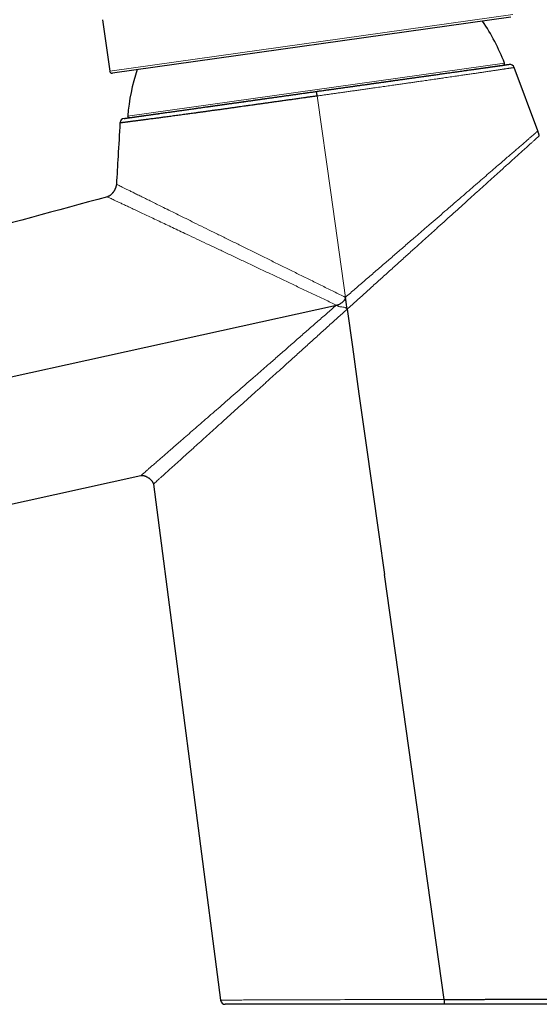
# Model space of a CAD drawing. Header units: millimetres. Extents: x 8 to 761, y 12 to 790.
# Tile 93 of 240: x 93 to 157, y 571 to 694. Entities that reach past the tile are written whole.
import ezdxf

# ---------------------------------------------------------------- set-up
doc = ezdxf.new("R2010")
doc.units = ezdxf.units.MM

msp = doc.modelspace()

# ---------------------------------------------------------------- linework, layer by layer
at = {"color": 252, "linetype": 'Continuous', "lineweight": 0}
for p, q in [((104.01, 687.42), (154.11, 694.46)), ((106.24, 681.83), (153.08, 688.41))]:
    msp.add_line(p, q, dxfattribs=at)
at = {"color": 7, "linetype": 'Continuous', "lineweight": 30}
for p, q in [((103.11, 693.81), (104.01, 687.42)), ((153.86, 694.12), (104.35, 687.16)), ((157.21, 679.97), (154.29, 687.86)), ((64.04, 627.45), (107.9, 637.12)), ((109.44, 636.05), (117.79, 571.89)), ((145.59, 571.97), (138.16, 624.83))]:
    msp.add_line(p, q, dxfattribs=at)
at = {"color": 252, "linetype": 'Continuous', "lineweight": 0, "flags": 128}
for points in [[(133.31, 659.28), (131.48, 672.33), (129.8, 684.32)], [(117.79, 571.89), (117.79, 571.89), (117.81, 571.89), (117.84, 571.89), (117.88, 571.89), (117.94, 571.89), (118.02, 571.89), (118.11, 571.89), (118.18, 571.89), (118.27, 571.89), (118.36, 571.89), (118.48, 571.89), (118.62, 571.89), (118.76, 571.89), (118.92, 571.89), (119.09, 571.89), (119.29, 571.89), (119.5, 571.89), (119.72, 571.89), (119.95, 571.89), (120.2, 571.89), (120.42, 571.89), (120.66, 571.9), (120.91, 571.9), (121.19, 571.9), (121.48, 571.9), (121.78, 571.9), (122.09, 571.9), (122.41, 571.9), (122.74, 571.9), (123.09, 571.9), (123.45, 571.91), (123.81, 571.91), (124.19, 571.91), (124.58, 571.91), (124.97, 571.91), (125.38, 571.91), (125.8, 571.91), (126.23, 571.91), (126.68, 571.92), (127.14, 571.92), (127.61, 571.92), (128.08, 571.92), (128.56, 571.92), (129.06, 571.92), (129.55, 571.92), (130.05, 571.93), (130.55, 571.93), (131.06, 571.93), (131.58, 571.93), (132.12, 571.93), (132.67, 571.93), (133.23, 571.94), (133.79, 571.94), (134.25, 571.94), (134.72, 571.94), (135.19, 571.94), (135.73, 571.94), (136.27, 571.94), (136.82, 571.95), (137.37, 571.95), (137.93, 571.95), (138.55, 571.95), (139.19, 571.95), (139.82, 571.95), (140.46, 571.96), (141.06, 571.96), (141.67, 571.96), (142.28, 571.96), (142.89, 571.96), (143.49, 571.96), (144.09, 571.96), (144.59, 571.97), (145.09, 571.97), (145.59, 571.97), (145.59, 571.97), (145.59, 571.97)]]:
    msp.add_lwpolyline(points, dxfattribs=at)
at = {"color": 7, "linetype": 'Continuous', "lineweight": 30, "flags": 128}
for points in [[(46.35, 639.39), (89.27, 648.85), (132.19, 658.32)], [(133.52, 657.8), (134.18, 653.13), (134.99, 647.3), (135.81, 641.48), (136.64, 635.63), (137.46, 629.78), (138.16, 624.83)]]:
    msp.add_lwpolyline(points, dxfattribs=at)
at = {"color": 7, "linetype": 'Continuous', "lineweight": 30}
for centre, radius, start, end in [((129.89, 679.62), 24.8, 20.7823, 34.4092), ((152.89, 688.34), 0.2, 278, 20.7823), ((153.73, 687.65), 0.6, 20.335, 97.9936), ((104.3, 687.46), 0.3, 188, 278), ((130.96, 679.77), 24.8, 161.5908, 175.2177), ((105.89, 680.93), 0.6, 97.991, 176.68), ((106.44, 681.82), 0.2, 175.2177, 278), ((118.38, 571.96), 0.6, 187.441, 270)]:
    msp.add_arc(centre, radius, start, end, dxfattribs=at)
for points, knots in [([(129.72, 684.89), (129.89, 684.91), (130.23, 684.96), (130.74, 685.03), (131.25, 685.1), (131.76, 685.17), (132.26, 685.24), (132.76, 685.31), (133.25, 685.38), (133.74, 685.45), (134.23, 685.52), (134.71, 685.59), (135.2, 685.66), (135.69, 685.72), (136.17, 685.79), (136.65, 685.86), (137.12, 685.93), (137.6, 685.99), (138.08, 686.06), (138.57, 686.13), (139.06, 686.2), (139.55, 686.27), (140.02, 686.33), (140.48, 686.4), (140.92, 686.46), (141.36, 686.52), (141.79, 686.58), (142.21, 686.64), (142.64, 686.7), (143.05, 686.76), (143.46, 686.82), (143.87, 686.87), (144.26, 686.93), (144.66, 686.98), (145.05, 687.04), (145.45, 687.1), (145.84, 687.15), (146.23, 687.21), (146.6, 687.26), (146.96, 687.31), (147.29, 687.36), (147.62, 687.4), (147.94, 687.45), (148.26, 687.49), (148.57, 687.53), (148.87, 687.58), (149.16, 687.62), (149.44, 687.66), (149.72, 687.7), (149.99, 687.73), (150.25, 687.77), (150.51, 687.81), (150.76, 687.84), (151, 687.88), (151.22, 687.91), (151.44, 687.94), (151.64, 687.97), (151.83, 687.99), (152.02, 688.02), (152.19, 688.04), (152.36, 688.07), (152.51, 688.09), (152.66, 688.11), (152.8, 688.13), (152.93, 688.15), (153.05, 688.16), (153.16, 688.18), (153.25, 688.19), (153.34, 688.21), (153.42, 688.22), (153.48, 688.23), (153.54, 688.23), (153.58, 688.24), (153.61, 688.24), (153.63, 688.25), (153.64, 688.25), (153.64, 688.25), (153.64, 688.25)], [0, 0, 0, 0, 0.013611, 0.027226, 0.040843, 0.054459, 0.068069, 0.081283, 0.0945, 0.107716, 0.12093, 0.134236, 0.147545, 0.160855, 0.174161, 0.187491, 0.200824, 0.214158, 0.227488, 0.241753, 0.256022, 0.270291, 0.284557, 0.29776, 0.310967, 0.324173, 0.337377, 0.350672, 0.36397, 0.377268, 0.390563, 0.403813, 0.417065, 0.430317, 0.443566, 0.457771, 0.471978, 0.486186, 0.500391, 0.513425, 0.526463, 0.5395, 0.552535, 0.565657, 0.578781, 0.591905, 0.605027, 0.618233, 0.631443, 0.644652, 0.657859, 0.671427, 0.684998, 0.69857, 0.712138, 0.725185, 0.738234, 0.751284, 0.76433, 0.777468, 0.790608, 0.803748, 0.816885, 0.830405, 0.843928, 0.85745, 0.87097, 0.884592, 0.898217, 0.911841, 0.925463, 0.938551, 0.951642, 0.964733, 0.977821, 0.990999, 1, 1, 1, 1]), ([(148.71, 687.55), (148.72, 687.56), (148.8, 687.57), (148.94, 687.59), (149.16, 687.62), (149.42, 687.65), (149.69, 687.69), (149.95, 687.73), (150.2, 687.76), (150.4, 687.79), (150.56, 687.81), (150.67, 687.83), (150.78, 687.85), (150.89, 687.86), (150.99, 687.87), (151.09, 687.89), (151.19, 687.9), (151.33, 687.92), (151.49, 687.95), (151.68, 687.97), (151.86, 688), (152.02, 688.02), (152.15, 688.04), (152.26, 688.05), (152.34, 688.06), (152.42, 688.08), (152.49, 688.09), (152.56, 688.1), (152.63, 688.11), (152.7, 688.12), (152.77, 688.12), (152.82, 688.13), (152.86, 688.14), (152.89, 688.14), (152.91, 688.15), (152.92, 688.15), (152.92, 688.15)], [0, 0, 0, 0, 0.002904, 0.027709, 0.052547, 0.089659, 0.126706, 0.163708, 0.200685, 0.237654, 0.255812, 0.273975, 0.292146, 0.310326, 0.328519, 0.346725, 0.364948, 0.383189, 0.423078, 0.462898, 0.502674, 0.542428, 0.582185, 0.60823, 0.634293, 0.66038, 0.686498, 0.711953, 0.736579, 0.774225, 0.811833, 0.849422, 0.887014, 0.924628, 0.962283, 1, 1, 1, 1]), ([(135.93, 685.76), (135.97, 685.76), (136.2, 685.8), (136.5, 685.84), (136.83, 685.89), (137.07, 685.92), (137.31, 685.95), (137.54, 685.98), (137.78, 686.02), (138.01, 686.05), (138.33, 686.1), (138.73, 686.15), (139.21, 686.22), (139.69, 686.29), (140.16, 686.35), (140.57, 686.41), (140.93, 686.46), (141.23, 686.5), (141.52, 686.54), (141.82, 686.59), (142.11, 686.63), (142.46, 686.68), (142.85, 686.73), (143.29, 686.79), (143.72, 686.85), (144.14, 686.91), (144.56, 686.97), (144.96, 687.03), (145.35, 687.08), (145.74, 687.14), (146.12, 687.19), (146.49, 687.24), (146.86, 687.29), (147.22, 687.34), (147.56, 687.39), (147.86, 687.44), (148.12, 687.47), (148.29, 687.49), (148.38, 687.51), (148.41, 687.51)], [0, 0, 0, 0, 0.0093907, 0.0452342, 0.0613331, 0.077438, 0.0935509, 0.1096735, 0.1258078, 0.1419556, 0.1581188, 0.1921865, 0.2261955, 0.2601631, 0.2941067, 0.328044, 0.35027, 0.3725056, 0.3947558, 0.4170255, 0.4393195, 0.4616426, 0.4964394, 0.5311735, 0.5658634, 0.6005278, 0.6351852, 0.6692351, 0.7033139, 0.7374393, 0.7716288, 0.8064255, 0.8411596, 0.8758495, 0.9105139, 0.9451713, 0.9678692, 0.9905773, 1, 1, 1, 1]), ([(105.8, 681.52), (105.8, 681.52), (105.8, 681.52), (105.81, 681.52), (105.82, 681.53), (105.85, 681.53), (105.89, 681.54), (105.94, 681.54), (106, 681.55), (106.07, 681.56), (106.15, 681.57), (106.24, 681.59), (106.34, 681.6), (106.46, 681.62), (106.58, 681.63), (106.71, 681.65), (106.85, 681.67), (107, 681.69), (107.17, 681.72), (107.34, 681.74), (107.52, 681.77), (107.71, 681.79), (107.92, 681.82), (108.13, 681.85), (108.36, 681.88), (108.6, 681.92), (108.85, 681.95), (109.12, 681.99), (109.39, 682.03), (109.66, 682.07), (109.93, 682.1), (110.22, 682.14), (110.51, 682.19), (110.81, 682.23), (111.12, 682.27), (111.44, 682.32), (111.77, 682.36), (112.11, 682.41), (112.45, 682.46), (112.81, 682.51), (113.18, 682.56), (113.56, 682.61), (113.95, 682.67), (114.35, 682.73), (114.75, 682.78), (115.14, 682.84), (115.54, 682.89), (115.94, 682.95), (116.35, 683.01), (116.76, 683.06), (117.18, 683.12), (117.61, 683.18), (118.05, 683.24), (118.49, 683.31), (118.95, 683.37), (119.41, 683.44), (119.87, 683.5), (120.34, 683.57), (120.82, 683.63), (121.3, 683.7), (121.78, 683.77), (122.25, 683.84), (122.73, 683.9), (123.2, 683.97), (123.68, 684.04), (124.16, 684.1), (124.65, 684.17), (125.13, 684.24), (125.63, 684.31), (126.13, 684.38), (126.64, 684.45), (127.14, 684.52), (127.66, 684.6), (128.17, 684.67), (128.69, 684.74), (129.2, 684.81), (129.55, 684.86), (129.72, 684.89)], [0, 0, 0, 0, 0.000566, 0.013812, 0.02706, 0.040306, 0.053548, 0.067159, 0.080777, 0.094397, 0.108018, 0.121636, 0.135247, 0.148473, 0.161702, 0.17493, 0.188156, 0.201477, 0.214801, 0.228125, 0.241446, 0.254971, 0.268499, 0.282028, 0.295553, 0.309589, 0.323628, 0.337667, 0.351703, 0.364944, 0.378187, 0.39143, 0.404671, 0.418003, 0.431337, 0.444672, 0.458004, 0.471536, 0.48507, 0.498605, 0.512136, 0.526163, 0.540193, 0.554223, 0.56825, 0.581451, 0.594655, 0.607859, 0.62106, 0.634351, 0.647645, 0.660939, 0.67423, 0.687912, 0.701598, 0.715283, 0.728965, 0.742748, 0.756534, 0.77032, 0.784103, 0.797304, 0.810509, 0.823713, 0.836914, 0.850207, 0.863502, 0.876797, 0.890089, 0.903776, 0.917465, 0.931154, 0.94484, 0.958629, 0.97242, 0.986212, 1, 1, 1, 1]), ([(111.44, 682.32), (111.47, 682.32), (111.6, 682.34), (111.85, 682.37), (112.19, 682.42), (112.54, 682.47), (112.9, 682.52), (113.27, 682.57), (113.66, 682.63), (114.05, 682.68), (114.45, 682.74), (114.86, 682.8), (115.23, 682.85), (115.55, 682.89), (115.83, 682.93), (116.12, 682.97), (116.4, 683.01), (116.69, 683.05), (117.03, 683.1), (117.43, 683.16), (117.88, 683.22), (118.33, 683.29), (118.8, 683.35), (119.18, 683.4), (119.49, 683.45), (119.73, 683.48), (119.96, 683.51), (120.19, 683.55), (120.43, 683.58), (120.67, 683.61), (120.91, 683.65), (121.24, 683.69), (121.67, 683.75), (122.21, 683.83), (122.74, 683.91), (123.28, 683.98), (123.77, 684.05), (124.19, 684.11), (124.55, 684.16), (124.91, 684.21), (125.27, 684.26), (125.62, 684.31), (126.03, 684.37), (126.5, 684.43), (126.89, 684.49), (127.11, 684.52), (127.15, 684.52)], [0, 0, 0, 0, 0.006124, 0.035177, 0.06372, 0.092288, 0.120895, 0.149556, 0.178726, 0.207843, 0.236923, 0.265982, 0.295035, 0.314062, 0.333098, 0.352147, 0.371214, 0.390302, 0.409416, 0.437974, 0.466484, 0.494959, 0.523413, 0.551863, 0.565836, 0.579813, 0.593796, 0.607787, 0.621786, 0.635797, 0.64982, 0.663858, 0.694553, 0.725196, 0.755805, 0.786398, 0.816992, 0.837035, 0.857091, 0.877166, 0.897265, 0.916854, 0.935804, 0.964774, 0.993715, 1, 1, 1, 1]), ([(128.17, 684.67), (128.32, 684.69), (128.49, 684.71), (128.66, 684.74), (128.68, 684.74)], [0, 0, 0, 0, 0.889013, 1, 1, 1, 1]), ([(130.74, 685.03), (130.75, 685.03), (130.93, 685.06), (131.29, 685.11), (131.82, 685.18), (132.29, 685.25), (132.7, 685.3), (133.04, 685.35), (133.39, 685.4), (133.74, 685.45), (134.09, 685.5), (134.51, 685.56), (134.96, 685.62), (135.29, 685.67), (135.44, 685.69)], [0, 0, 0, 0, 0.003908, 0.115766, 0.227572, 0.339386, 0.412631, 0.485922, 0.559274, 0.632705, 0.708239, 0.786073, 0.902663, 1, 1, 1, 1]), ([(129.8, 684.32), (129.8, 684.32), (129.65, 684.3), (129.37, 684.26), (128.94, 684.2), (128.51, 684.14), (128.04, 684.07), (127.52, 684), (126.97, 683.92), (126.41, 683.84), (125.86, 683.77), (125.31, 683.69), (124.77, 683.61), (124.24, 683.54), (123.72, 683.46), (123.2, 683.39), (122.69, 683.32), (122.18, 683.25), (121.7, 683.18), (121.27, 683.12), (120.86, 683.06), (120.47, 683.01), (120.03, 682.95), (119.56, 682.88), (119.06, 682.81), (118.56, 682.74), (118.06, 682.67), (117.58, 682.6), (117.1, 682.54), (116.64, 682.48), (116.19, 682.41), (115.75, 682.35), (115.31, 682.29), (114.88, 682.23), (114.49, 682.18), (114.14, 682.13), (113.82, 682.09), (113.51, 682.05), (113.18, 682), (112.83, 681.95), (112.47, 681.91), (112.12, 681.86), (111.77, 681.81), (111.43, 681.76), (111.12, 681.72), (110.83, 681.68), (110.57, 681.65), (110.32, 681.62), (110.07, 681.58), (109.82, 681.55), (109.56, 681.51), (109.27, 681.48), (108.99, 681.44), (108.75, 681.41), (108.54, 681.38), (108.33, 681.35), (108.12, 681.33), (107.9, 681.3), (107.68, 681.27), (107.47, 681.24), (107.26, 681.22), (107.07, 681.19), (106.89, 681.17), (106.74, 681.15), (106.6, 681.13), (106.47, 681.11), (106.34, 681.1), (106.22, 681.08), (106.1, 681.07), (105.97, 681.05), (105.84, 681.03), (105.73, 681.02), (105.63, 681.01), (105.54, 681), (105.47, 680.99), (105.41, 680.98), (105.36, 680.97), (105.33, 680.97), (105.3, 680.97), (105.29, 680.97), (105.29, 680.96), (105.29, 680.96), (105.29, 680.96)], [0, 0, 0, 0, 0.000002, 0.011199, 0.022396, 0.033607, 0.044818, 0.059341, 0.073866, 0.08839, 0.102981, 0.117575, 0.132166, 0.146093, 0.160022, 0.17395, 0.187937, 0.201925, 0.215912, 0.227099, 0.238285, 0.249485, 0.260685, 0.275201, 0.289719, 0.304235, 0.318818, 0.333403, 0.347986, 0.361918, 0.375851, 0.389782, 0.403773, 0.417765, 0.431756, 0.442549, 0.453341, 0.464146, 0.474951, 0.488079, 0.501208, 0.514337, 0.527515, 0.540694, 0.553873, 0.564691, 0.575511, 0.586329, 0.597176, 0.608023, 0.618869, 0.633574, 0.648286, 0.659071, 0.669856, 0.680654, 0.691452, 0.704574, 0.717698, 0.73082, 0.743994, 0.757168, 0.770342, 0.781159, 0.791978, 0.802795, 0.813641, 0.824488, 0.835334, 0.850042, 0.864758, 0.879426, 0.894094, 0.908795, 0.923495, 0.936361, 0.949228, 0.962116, 0.975004, 0.98734, 0.999676, 1, 1, 1, 1]), ([(106.78, 681.66), (106.79, 681.66), (106.83, 681.67), (106.89, 681.68), (106.98, 681.69), (107.08, 681.7), (107.22, 681.72), (107.36, 681.74), (107.49, 681.76), (107.6, 681.78), (107.67, 681.79), (107.75, 681.8), (107.84, 681.81), (107.92, 681.82), (108.01, 681.83), (108.14, 681.85), (108.3, 681.88), (108.51, 681.9), (108.73, 681.94), (108.96, 681.97), (109.18, 682), (109.37, 682.03), (109.54, 682.05), (109.71, 682.07), (109.89, 682.1), (110.07, 682.12), (110.29, 682.16), (110.54, 682.19), (110.73, 682.22), (110.81, 682.23)], [0, 0, 0, 0, 0.027656, 0.06138, 0.096137, 0.1482, 0.200205, 0.25218, 0.304155, 0.327499, 0.350853, 0.374217, 0.397596, 0.420992, 0.444407, 0.467845, 0.517245, 0.56656, 0.615816, 0.665036, 0.714247, 0.746476, 0.778719, 0.810984, 0.843276, 0.875604, 0.907974, 0.958431, 1, 1, 1, 1]), ([(105.29, 680.96), (105.21, 679.58), (105.06, 677.05), (104.91, 674.51), (104.85, 673.35)], [0, 0, 0, 0, 0.543585, 1, 1, 1, 1]), ([(157.41, 679.37), (157.4, 679.4), (157.39, 679.46), (157.37, 679.55), (157.35, 679.63), (157.32, 679.71), (157.28, 679.79), (157.25, 679.88), (157.23, 679.94), (157.21, 679.97)], [0, 0, 0, 0, 0.145839, 0.285001, 0.418271, 0.54592, 0.707346, 0.858572, 1, 1, 1, 1]), ([(104.85, 673.35), (104.84, 673.31), (104.84, 673.23), (104.81, 673.12), (104.78, 673), (104.75, 672.9), (104.71, 672.81), (104.66, 672.71), (104.62, 672.63), (104.57, 672.54), (104.53, 672.48), (104.49, 672.42), (104.46, 672.37), (104.44, 672.34), (104.42, 672.31), (104.4, 672.29), (104.38, 672.27), (104.36, 672.24), (104.34, 672.22), (104.32, 672.2), (104.31, 672.18), (104.28, 672.15), (104.25, 672.12), (104.21, 672.08), (104.17, 672.04), (104.11, 671.99), (104.03, 671.93), (103.95, 671.88), (103.87, 671.84), (103.8, 671.81), (103.75, 671.79), (103.72, 671.78)], [0, 0, 0, 0, 0.058886, 0.117244, 0.174056, 0.228461, 0.279762, 0.327425, 0.379271, 0.424864, 0.464072, 0.498735, 0.52945, 0.546634, 0.562273, 0.57644, 0.590814, 0.606092, 0.620312, 0.632079, 0.646209, 0.663093, 0.68483, 0.711265, 0.742182, 0.777291, 0.82649, 0.88072, 0.919143, 0.958994, 1, 1, 1, 1]), ([(103.72, 671.78), (91.14, 668.36), (66.13, 661.57), (41.11, 654.78), (28.69, 651.4)], [0, 0, 0, 0, 0.503134, 1, 1, 1, 1]), ([(132.2, 658.31), (132.26, 658.33), (132.38, 658.36), (132.56, 658.44), (132.74, 658.54), (132.9, 658.65), (133.05, 658.77), (133.17, 658.89), (133.24, 659), (133.29, 659.09), (133.32, 659.19), (133.31, 659.25), (133.31, 659.28)], [0, 0, 0, 0, 0.125023, 0.250079, 0.375149, 0.500216, 0.625251, 0.750214, 0.812743, 0.875221, 0.93765, 1, 1, 1, 1]), ([(133.51, 657.8), (133.51, 657.85), (133.5, 657.96), (133.47, 658.18), (133.44, 658.42), (133.41, 658.67), (133.38, 658.87), (133.35, 659.08), (133.32, 659.21), (133.3, 659.28)], [0, 0, 0, 0, 0.110772, 0.22155, 0.443162, 0.582217, 0.721315, 0.860601, 1, 1, 1, 1]), ([(107.9, 637.12), (107.93, 637.13), (107.98, 637.14), (108.06, 637.14), (108.13, 637.13), (108.19, 637.12), (108.25, 637.11), (108.3, 637.09), (108.34, 637.08), (108.41, 637.06), (108.49, 637.02), (108.59, 636.97), (108.7, 636.91), (108.81, 636.85), (108.91, 636.78), (109, 636.7), (109.09, 636.62), (109.16, 636.55), (109.22, 636.48), (109.28, 636.41), (109.33, 636.34), (109.37, 636.27), (109.39, 636.21), (109.41, 636.17), (109.42, 636.14), (109.43, 636.11), (109.44, 636.08), (109.44, 636.05), (109.44, 636.04)], [0, 0, 0, 0, 0.039419, 0.077545, 0.113322, 0.145719, 0.173873, 0.197483, 0.220874, 0.245452, 0.298139, 0.355412, 0.416975, 0.480037, 0.54171, 0.60138, 0.658529, 0.712873, 0.752188, 0.796604, 0.845071, 0.88327, 0.922287, 0.937965, 0.953612, 0.969188, 0.984657, 1, 1, 1, 1]), ([(145.59, 571.97), (145.69, 571.97), (145.95, 571.97), (146.36, 571.97), (146.84, 571.97), (147.32, 571.97), (147.8, 571.98), (148.27, 571.98), (148.76, 571.98), (149.25, 571.98), (149.74, 571.98), (150.24, 571.98), (150.73, 571.98), (151.22, 571.99), (151.74, 571.99), (152.27, 571.99), (152.83, 571.99), (153.39, 571.99), (153.94, 571.99), (154.49, 571.99), (154.99, 572), (155.43, 572), (155.82, 572), (156.21, 572), (156.64, 572), (157.1, 572), (157.6, 572), (158.1, 572.01), (158.59, 572.01), (159.07, 572.01), (159.55, 572.01), (160.01, 572.01), (160.46, 572.01), (160.9, 572.01), (161.34, 572.02), (161.77, 572.02), (162.16, 572.02), (162.51, 572.02), (162.82, 572.02), (163.12, 572.02), (163.43, 572.02), (163.74, 572.02), (164.05, 572.02), (164.36, 572.02), (164.7, 572.02), (165.06, 572.03), (165.45, 572.03), (165.83, 572.03), (166.2, 572.03), (166.57, 572.03), (166.92, 572.03), (167.26, 572.03), (167.58, 572.03), (167.9, 572.03), (168.21, 572.04), (168.51, 572.04), (168.78, 572.04), (169.02, 572.04), (169.22, 572.04), (169.43, 572.04), (169.63, 572.04), (169.85, 572.04), (170.07, 572.04), (170.28, 572.04), (170.49, 572.04), (170.69, 572.04), (170.88, 572.04), (171.06, 572.04), (171.24, 572.04), (171.41, 572.05), (171.57, 572.05), (171.72, 572.05), (171.87, 572.05), (172.01, 572.05), (172.15, 572.05), (172.28, 572.05), (172.4, 572.05), (172.52, 572.05), (172.62, 572.05), (172.7, 572.05), (172.78, 572.05), (172.85, 572.05), (172.92, 572.05), (172.99, 572.05), (173.06, 572.05), (173.12, 572.05), (173.18, 572.05), (173.23, 572.05), (173.29, 572.05), (173.33, 572.05), (173.36, 572.05), (173.38, 572.05), (173.4, 572.05), (173.4, 572.05), (173.4, 572.05), (173.4, 572.05)], [0, 0, 0, 0, 0.006979, 0.018086, 0.029193, 0.0403, 0.051434, 0.06257, 0.073704, 0.085346, 0.09699, 0.108632, 0.120306, 0.131982, 0.143656, 0.157025, 0.170396, 0.183765, 0.197183, 0.210603, 0.224021, 0.233747, 0.243474, 0.253209, 0.262944, 0.275675, 0.288407, 0.301138, 0.313912, 0.326688, 0.339462, 0.351635, 0.36381, 0.375983, 0.388195, 0.400407, 0.412619, 0.421537, 0.430455, 0.439379, 0.448303, 0.457864, 0.467425, 0.476994, 0.486564, 0.49908, 0.511597, 0.524113, 0.536674, 0.549235, 0.561795, 0.573768, 0.585742, 0.597715, 0.609728, 0.621741, 0.633753, 0.642527, 0.651301, 0.660082, 0.668863, 0.679178, 0.689494, 0.699809, 0.71015, 0.720491, 0.730832, 0.740856, 0.750881, 0.760906, 0.770954, 0.781003, 0.791052, 0.801156, 0.811261, 0.821365, 0.831494, 0.841624, 0.851753, 0.859404, 0.867055, 0.87471, 0.882366, 0.891642, 0.900918, 0.910203, 0.919488, 0.930951, 0.942415, 0.953878, 0.965378, 0.976879, 0.988379, 0.999425, 1, 1, 1, 1]), ([(145.59, 571.36), (145.37, 571.36), (144.93, 571.36), (144.27, 571.36), (143.61, 571.36), (143, 571.36), (142.45, 571.36), (141.96, 571.36), (141.46, 571.36), (140.97, 571.36), (140.47, 571.36), (139.99, 571.36), (139.53, 571.36), (139.07, 571.36), (138.62, 571.36), (138.17, 571.36), (137.72, 571.36), (137.24, 571.36), (136.73, 571.36), (136.18, 571.36), (135.64, 571.36), (135.1, 571.36), (134.57, 571.36), (134.04, 571.36), (133.54, 571.36), (133.04, 571.36), (132.55, 571.36), (132.06, 571.36), (131.58, 571.36), (131.1, 571.36), (130.63, 571.36), (130.16, 571.36), (129.7, 571.36), (129.25, 571.36), (128.8, 571.36), (128.35, 571.36), (127.91, 571.36), (127.48, 571.36), (127.06, 571.36), (126.65, 571.36), (126.26, 571.36), (125.88, 571.36), (125.51, 571.36), (125.14, 571.36), (124.76, 571.36), (124.38, 571.36), (124.01, 571.36), (123.64, 571.36), (123.29, 571.36), (122.97, 571.36), (122.68, 571.36), (122.41, 571.36), (122.16, 571.36), (121.91, 571.36), (121.66, 571.36), (121.42, 571.36), (121.18, 571.36), (120.95, 571.36), (120.72, 571.36), (120.49, 571.36), (120.27, 571.36), (120.05, 571.36), (119.85, 571.36), (119.66, 571.36), (119.48, 571.36), (119.32, 571.36), (119.19, 571.36), (119.07, 571.36), (118.96, 571.36), (118.86, 571.36), (118.77, 571.36), (118.69, 571.36), (118.62, 571.36), (118.55, 571.36), (118.5, 571.36), (118.45, 571.36), (118.42, 571.36), (118.39, 571.36), (118.38, 571.36), (118.38, 571.36), (118.38, 571.36)], [0, 0, 0, 0, 0.015706, 0.03142, 0.047159, 0.062906, 0.074805, 0.086706, 0.098605, 0.110538, 0.122472, 0.134405, 0.145495, 0.156586, 0.167677, 0.178795, 0.189914, 0.201032, 0.214784, 0.228537, 0.242289, 0.256095, 0.269902, 0.283708, 0.296861, 0.310016, 0.323169, 0.33637, 0.349572, 0.362773, 0.376066, 0.38936, 0.402676, 0.415992, 0.429402, 0.442814, 0.456225, 0.469687, 0.48315, 0.496612, 0.509227, 0.521841, 0.534475, 0.547108, 0.561143, 0.57518, 0.589215, 0.603312, 0.617411, 0.631508, 0.643015, 0.654523, 0.66603, 0.677573, 0.689117, 0.700659, 0.71328, 0.725901, 0.738544, 0.751186, 0.76524, 0.779295, 0.793348, 0.80747, 0.821594, 0.835716, 0.84725, 0.858785, 0.870319, 0.881892, 0.893465, 0.905038, 0.917039, 0.92904, 0.94106, 0.95308, 0.967005, 0.980932, 0.994858, 1, 1, 1, 1]), ([(172.81, 571.36), (172.81, 571.36), (172.81, 571.36), (172.8, 571.36), (172.77, 571.36), (172.73, 571.36), (172.68, 571.36), (172.61, 571.36), (172.55, 571.36), (172.48, 571.36), (172.42, 571.36), (172.35, 571.36), (172.28, 571.36), (172.18, 571.36), (172.08, 571.36), (171.96, 571.36), (171.84, 571.36), (171.71, 571.36), (171.57, 571.36), (171.42, 571.36), (171.26, 571.36), (171.09, 571.36), (170.92, 571.36), (170.74, 571.36), (170.56, 571.36), (170.39, 571.36), (170.23, 571.36), (170.06, 571.36), (169.89, 571.36), (169.72, 571.36), (169.54, 571.36), (169.36, 571.36), (169.16, 571.36), (168.93, 571.36), (168.68, 571.36), (168.42, 571.36), (168.16, 571.36), (167.88, 571.36), (167.6, 571.36), (167.32, 571.36), (167.02, 571.36), (166.72, 571.36), (166.41, 571.36), (166.09, 571.36), (165.79, 571.36), (165.51, 571.36), (165.25, 571.36), (164.98, 571.36), (164.68, 571.36), (164.34, 571.36), (163.97, 571.36), (163.59, 571.36), (163.21, 571.36), (162.82, 571.36), (162.44, 571.36), (162.06, 571.36), (161.7, 571.36), (161.33, 571.36), (160.96, 571.36), (160.59, 571.36), (160.19, 571.36), (159.75, 571.36), (159.29, 571.36), (158.82, 571.36), (158.35, 571.36), (157.87, 571.36), (157.4, 571.36), (156.93, 571.36), (156.47, 571.36), (156, 571.36), (155.53, 571.36), (155.06, 571.36), (154.58, 571.36), (154.1, 571.36), (153.62, 571.36), (153.13, 571.36), (152.64, 571.36), (152.14, 571.36), (151.64, 571.36), (151.14, 571.36), (150.63, 571.36), (150.12, 571.36), (149.61, 571.36), (149.09, 571.36), (148.63, 571.36), (148.21, 571.36), (147.83, 571.36), (147.46, 571.36), (147.09, 571.36), (146.71, 571.36), (146.34, 571.36), (145.96, 571.36), (145.71, 571.36), (145.59, 571.36)], [0, 0, 0, 0, 0.007284, 0.020832, 0.034382, 0.047929, 0.061539, 0.07515, 0.088759, 0.097419, 0.106079, 0.114747, 0.123414, 0.134502, 0.145591, 0.15668, 0.167802, 0.178924, 0.190046, 0.201259, 0.212473, 0.223686, 0.234934, 0.246182, 0.257429, 0.266313, 0.275197, 0.284089, 0.29298, 0.301711, 0.310443, 0.319181, 0.32792, 0.339097, 0.350276, 0.361453, 0.372663, 0.383874, 0.395084, 0.406382, 0.417682, 0.428981, 0.440312, 0.451645, 0.462977, 0.471925, 0.480874, 0.48983, 0.498785, 0.51069, 0.522596, 0.534501, 0.546443, 0.558387, 0.570329, 0.580947, 0.591566, 0.602184, 0.612827, 0.623472, 0.634116, 0.646787, 0.65946, 0.672131, 0.684845, 0.697561, 0.710275, 0.722248, 0.734222, 0.746195, 0.758204, 0.770214, 0.782223, 0.794292, 0.806362, 0.818431, 0.830536, 0.842642, 0.854747, 0.867064, 0.879381, 0.891697, 0.904051, 0.916406, 0.928759, 0.937649, 0.946538, 0.955433, 0.964329, 0.973243, 0.982158, 0.991079, 1, 1, 1, 1])]:
    msp.add_open_spline(points, degree=3, knots=knots, dxfattribs=at)
at = {"color": 252, "linetype": 'Continuous', "lineweight": 0}
for points, knots in [([(154.29, 687.86), (154.29, 687.86), (154.29, 687.86), (154.29, 687.86), (154.27, 687.86), (154.25, 687.86), (154.22, 687.85), (154.18, 687.84), (154.13, 687.84), (154.08, 687.83), (154.04, 687.82), (153.99, 687.82), (153.93, 687.81), (153.86, 687.8), (153.78, 687.78), (153.69, 687.77), (153.59, 687.76), (153.48, 687.74), (153.37, 687.72), (153.24, 687.7), (153.1, 687.68), (152.95, 687.66), (152.8, 687.64), (152.63, 687.61), (152.47, 687.59), (152.31, 687.56), (152.15, 687.54), (151.99, 687.51), (151.81, 687.49), (151.6, 687.46), (151.38, 687.42), (151.14, 687.39), (150.89, 687.35), (150.64, 687.31), (150.39, 687.28), (150.15, 687.24), (149.92, 687.21), (149.68, 687.17), (149.43, 687.13), (149.18, 687.1), (148.92, 687.06), (148.64, 687.02), (148.34, 686.97), (148.04, 686.93), (147.74, 686.89), (147.42, 686.84), (147.09, 686.79), (146.73, 686.74), (146.34, 686.68), (145.95, 686.63), (145.55, 686.57), (145.14, 686.51), (144.75, 686.45), (144.36, 686.4), (143.99, 686.34), (143.61, 686.29), (143.23, 686.23), (142.85, 686.18), (142.42, 686.12), (141.94, 686.05), (141.43, 685.97), (140.9, 685.9), (140.45, 685.83), (140.08, 685.78), (139.78, 685.74), (139.48, 685.7), (139.15, 685.65), (138.8, 685.6), (138.41, 685.54), (138.02, 685.49), (137.62, 685.43), (137.22, 685.37), (136.77, 685.31), (136.27, 685.24), (135.71, 685.16), (135.14, 685.08), (134.59, 685), (134.04, 684.92), (133.5, 684.85), (132.95, 684.77), (132.44, 684.7), (131.97, 684.63), (131.54, 684.57), (131.1, 684.51), (130.67, 684.45), (130.23, 684.38), (129.94, 684.34), (129.8, 684.32)], [0, 0, 0, 0, 0.0032498, 0.0151088, 0.0269688, 0.0388278, 0.0507241, 0.0626214, 0.0745177, 0.0830517, 0.0915857, 0.1001259, 0.1086662, 0.1197102, 0.1307551, 0.1417991, 0.152874, 0.1639498, 0.1750248, 0.1870763, 0.1991289, 0.2111804, 0.2232721, 0.2353648, 0.2474565, 0.2575523, 0.267648, 0.2777542, 0.2878603, 0.3005175, 0.3131761, 0.3258334, 0.3385361, 0.3512402, 0.363943, 0.374718, 0.3854938, 0.3962688, 0.4070715, 0.4178749, 0.4286776, 0.4404752, 0.4522739, 0.4640716, 0.4759053, 0.48774, 0.4995737, 0.513265, 0.5269579, 0.5406492, 0.5543968, 0.568146, 0.5818935, 0.5938334, 0.6057743, 0.6177142, 0.6296916, 0.64167, 0.6536474, 0.6690648, 0.6844823, 0.6999359, 0.7153895, 0.7238435, 0.7322974, 0.7407573, 0.7492173, 0.760079, 0.7709415, 0.7818032, 0.7926937, 0.8035851, 0.8144756, 0.8295388, 0.8446019, 0.8596993, 0.8747967, 0.8890652, 0.9033337, 0.9176311, 0.9319285, 0.9432576, 0.9545875, 0.9659165, 0.9772774, 0.9886391, 1, 1, 1, 1]), ([(133.31, 659.28), (133.72, 659.64), (134.54, 660.34), (135.75, 661.4), (136.96, 662.44), (138.17, 663.48), (139.36, 664.51), (140.54, 665.54), (141.67, 666.51), (142.73, 667.43), (143.73, 668.3), (144.72, 669.14), (145.68, 669.98), (146.61, 670.79), (147.53, 671.58), (148.42, 672.35), (149.29, 673.1), (150.14, 673.84), (150.95, 674.54), (151.74, 675.22), (152.43, 675.82), (153.04, 676.35), (153.57, 676.81), (154.08, 677.25), (154.56, 677.66), (155, 678.04), (155.41, 678.39), (155.77, 678.71), (156.1, 679), (156.39, 679.25), (156.64, 679.46), (156.84, 679.64), (157, 679.78), (157.12, 679.88), (157.19, 679.94), (157.22, 679.97), (157.22, 679.96), (157.21, 679.96)], [0, 0, 0, 0, 0.03576, 0.071352, 0.106835, 0.142268, 0.177717, 0.213245, 0.248922, 0.280204, 0.311418, 0.34253, 0.373506, 0.404379, 0.43524, 0.466147, 0.497159, 0.528367, 0.55972, 0.591088, 0.622347, 0.647273, 0.672207, 0.697181, 0.722232, 0.7474, 0.772542, 0.797519, 0.822391, 0.847217, 0.87206, 0.89703, 0.922132, 0.947291, 0.972428, 0.997467, 1, 1, 1, 1]), ([(133.52, 657.8), (133.93, 658.17), (134.74, 658.9), (135.96, 659.99), (137.16, 661.09), (138.36, 662.17), (139.55, 663.24), (140.73, 664.31), (141.84, 665.31), (142.89, 666.26), (143.88, 667.15), (144.86, 668.04), (145.82, 668.9), (146.76, 669.76), (147.69, 670.59), (148.59, 671.41), (149.46, 672.2), (150.31, 672.96), (151.12, 673.69), (151.9, 674.4), (152.59, 675.02), (153.2, 675.58), (153.74, 676.06), (154.25, 676.52), (154.73, 676.95), (155.17, 677.35), (155.58, 677.72), (155.95, 678.06), (156.29, 678.36), (156.58, 678.62), (156.83, 678.85), (157.04, 679.04), (157.2, 679.18), (157.32, 679.29), (157.39, 679.35), (157.42, 679.38), (157.41, 679.37), (157.41, 679.37)], [0, 0, 0, 0, 0.035817, 0.071613, 0.10737, 0.14307, 0.178696, 0.214233, 0.249665, 0.280618, 0.3116, 0.342658, 0.373844, 0.405132, 0.436418, 0.467651, 0.498781, 0.529895, 0.561083, 0.592313, 0.623556, 0.648549, 0.673533, 0.698505, 0.723469, 0.748429, 0.773455, 0.798555, 0.823659, 0.848702, 0.873621, 0.898488, 0.923417, 0.948405, 0.973455, 0.998571, 1, 1, 1, 1]), ([(133.31, 659.28), (132.83, 659.52), (131.87, 659.99), (130.45, 660.7), (129.03, 661.4), (127.62, 662.09), (126.23, 662.78), (124.85, 663.46), (123.48, 664.14), (122.12, 664.81), (120.78, 665.47), (119.47, 666.12), (118.18, 666.76), (116.92, 667.38), (115.7, 667.98), (114.56, 668.54), (113.51, 669.07), (112.53, 669.55), (111.59, 670.01), (110.75, 670.43), (110.01, 670.79), (109.36, 671.12), (108.74, 671.42), (108.16, 671.71), (107.61, 671.98), (107.11, 672.23), (106.65, 672.46), (106.24, 672.66), (105.87, 672.84), (105.56, 672.99), (105.31, 673.12), (105.1, 673.22), (104.96, 673.29), (104.87, 673.34), (104.84, 673.35), (104.85, 673.35), (104.85, 673.35)], [0, 0, 0, 0, 0.0357632, 0.0713551, 0.1068225, 0.1422135, 0.1775777, 0.2129658, 0.2484296, 0.2840705, 0.3198515, 0.35563, 0.39128, 0.4268192, 0.4623196, 0.4978546, 0.5290903, 0.5604534, 0.5918361, 0.6231392, 0.6480971, 0.6730274, 0.6979741, 0.722987, 0.7481214, 0.7732928, 0.798388, 0.8234313, 0.8484519, 0.8734839, 0.8985836, 0.9237406, 0.9489026, 0.9740174, 0.9990345, 1, 1, 1, 1]), ([(103.72, 671.78), (103.73, 671.78), (103.74, 671.77), (103.83, 671.73), (103.97, 671.66), (104.17, 671.57), (104.43, 671.45), (104.74, 671.3), (105.11, 671.13), (105.52, 670.93), (105.98, 670.72), (106.5, 670.47), (107.09, 670.19), (107.75, 669.88), (108.45, 669.55), (109.19, 669.2), (109.97, 668.83), (110.77, 668.45), (111.61, 668.06), (112.47, 667.65), (113.44, 667.19), (114.53, 666.67), (115.75, 666.1), (117, 665.51), (118.29, 664.9), (119.6, 664.28), (120.94, 663.64), (122.3, 663), (123.67, 662.35), (125.06, 661.69), (126.46, 661.03), (127.88, 660.35), (129.31, 659.68), (130.75, 659), (131.71, 658.54), (132.2, 658.31)], [0, 0, 0, 0, 0.024698, 0.049791, 0.074937, 0.100077, 0.125154, 0.150202, 0.175289, 0.200402, 0.22552, 0.250616, 0.278625, 0.30654, 0.334434, 0.36237, 0.390394, 0.417975, 0.445559, 0.473093, 0.500517, 0.536006, 0.571496, 0.60706, 0.642757, 0.678545, 0.714326, 0.749998, 0.785591, 0.821214, 0.856875, 0.892579, 0.928332, 0.964138, 1, 1, 1, 1]), ([(107.9, 637.12), (107.91, 637.13), (107.92, 637.14), (107.99, 637.2), (108.12, 637.31), (108.29, 637.46), (108.51, 637.65), (108.77, 637.88), (109.08, 638.15), (109.44, 638.46), (109.83, 638.8), (110.26, 639.18), (110.73, 639.58), (111.23, 640.02), (111.76, 640.48), (112.32, 640.96), (112.95, 641.52), (113.67, 642.14), (114.47, 642.84), (115.29, 643.56), (116.15, 644.31), (117.04, 645.08), (117.95, 645.87), (118.88, 646.69), (119.84, 647.52), (120.81, 648.37), (121.79, 649.23), (122.78, 650.09), (123.84, 651.02), (124.96, 651.99), (126.14, 653.02), (127.33, 654.07), (128.53, 655.12), (129.75, 656.18), (130.97, 657.25), (131.78, 657.96), (132.19, 658.32)], [0, 0, 0, 0, 0.024786, 0.049681, 0.074625, 0.099556, 0.124415, 0.149451, 0.174544, 0.199673, 0.224811, 0.249926, 0.275, 0.300061, 0.325134, 0.350241, 0.3754, 0.406775, 0.437987, 0.469112, 0.500214, 0.531397, 0.562686, 0.59403, 0.625374, 0.656625, 0.687759, 0.718823, 0.749855, 0.785364, 0.820964, 0.856647, 0.892404, 0.928224, 0.964094, 1, 1, 1, 1]), ([(109.44, 636.05), (109.45, 636.05), (109.46, 636.06), (109.53, 636.12), (109.65, 636.23), (109.82, 636.38), (110.03, 636.58), (110.29, 636.81), (110.6, 637.09), (110.95, 637.4), (111.33, 637.75), (111.76, 638.14), (112.22, 638.55), (112.71, 639), (113.23, 639.47), (113.79, 639.97), (114.42, 640.54), (115.13, 641.18), (115.92, 641.9), (116.74, 642.64), (117.59, 643.41), (118.47, 644.2), (119.38, 645.02), (120.31, 645.86), (121.25, 646.72), (122.22, 647.59), (123.19, 648.47), (124.18, 649.36), (125.23, 650.31), (126.34, 651.31), (127.51, 652.37), (128.69, 653.44), (129.89, 654.52), (131.09, 655.61), (132.3, 656.7), (133.11, 657.43), (133.52, 657.8)], [0, 0, 0, 0, 0.024048, 0.049174, 0.074348, 0.099507, 0.124587, 0.149639, 0.174746, 0.199889, 0.225041, 0.250171, 0.275253, 0.300314, 0.325385, 0.350495, 0.375664, 0.407055, 0.438274, 0.4694, 0.500499, 0.531678, 0.562961, 0.594296, 0.625625, 0.656855, 0.68797, 0.719013, 0.750026, 0.785513, 0.82109, 0.85675, 0.892483, 0.928278, 0.964122, 1, 1, 1, 1]), ([(133.52, 657.8), (133.52, 657.81), (133.51, 657.84), (133.48, 657.9), (133.42, 657.95), (133.34, 657.99), (133.22, 658.03), (133.07, 658.05), (132.88, 658.08), (132.7, 658.1), (132.55, 658.13), (132.43, 658.17), (132.35, 658.2), (132.27, 658.25), (132.22, 658.29), (132.2, 658.31)], [0, 0, 0, 0, 0.031243, 0.062434, 0.124669, 0.187095, 0.24963, 0.374691, 0.499803, 0.624909, 0.749996, 0.812525, 0.87504, 0.937678, 1, 1, 1, 1])]:
    msp.add_open_spline(points, degree=3, knots=knots, dxfattribs=at)
at = {"color": 7, "linetype": 'Continuous', "lineweight": 30}
for points in [[(129.8, 684.32), (129.79, 684.35), (129.79, 684.4), (129.78, 684.47), (129.77, 684.54), (129.76, 684.61), (129.75, 684.67), (129.74, 684.72), (129.73, 684.77), (129.73, 684.81), (129.72, 684.84), (129.72, 684.87), (129.72, 684.88), (129.72, 684.88), (129.72, 684.89)], [(145.59, 571.97), (145.59, 571.94), (145.59, 571.89), (145.59, 571.81), (145.59, 571.74), (145.59, 571.67), (145.59, 571.6), (145.59, 571.54), (145.59, 571.49), (145.59, 571.44), (145.59, 571.41), (145.59, 571.38), (145.59, 571.37), (145.59, 571.36), (145.59, 571.36)]]:
    msp.add_open_spline(points, degree=3, dxfattribs=at)

doc.saveas('drawing.dxf')
